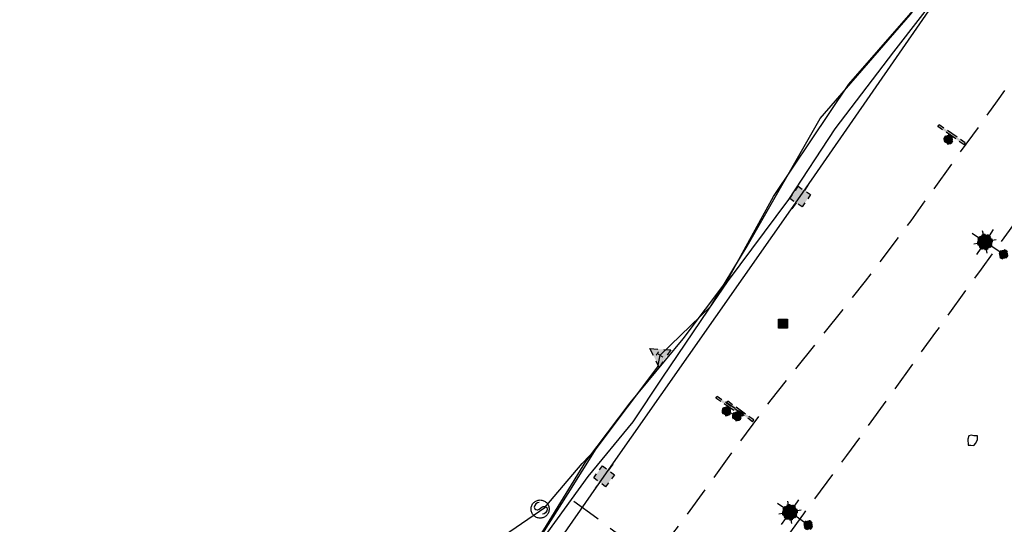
# Model space of a CAD drawing. Extents: x 137717 to 192422, y 75168 to 96003.
# Tile 3 of 36: x 137769 to 138420, y 75781 to 76114. Entities that reach past the tile are written whole.
import ezdxf
from ezdxf.enums import TextEntityAlignment as Align

# ---------------------------------------------------------------- set-up
doc = ezdxf.new("R2010")
doc.units = 0
doc.header["$LTSCALE"] = 80
doc.header["$MEASUREMENT"] = 0
doc.linetypes.add('D05', pattern=[0.075, 0.05, -0.025])
doc.linetypes.add('HIDDEN', pattern=[0.375, 0.25, -0.125])
for name, color, linetype in [('ELIS', 7, 'Continuous'), ('ELUEO', 1, 'OE'), ('ELUFO', 30, 'FO'), ('ELUG', 52, 'GAS'), ('ELUT', 4, 'UT'), ('ELYSP', 3, 'HIDDEN'), ('ESFLP', 1, 'Continuous'), ('ESFS', 1, 'Continuous'), ('ESIO', 7, 'Continuous'), ('ESIP', 101, 'Continuous'), ('ESMask', 155, 'Continuous'), ('ESUS', 10, 'Continuous'), ('ESUT', 131, 'Continuous'), ('ESUU', 1, 'Continuous')]:
    doc.layers.add(name, color=color, linetype=linetype)
doc.styles.add('l100', font='simplex', dxfattribs={"height": 4})
doc.styles.add('L60', font='romansm.shx', dxfattribs={"height": 3})
doc.styles.add('L80', font='simplex', dxfattribs={"height": 8})
doc.styles.add('romansm', font='romansm.shx')
doc.styles.get("Standard").update_dxf_attribs({"font": 'romans.shx'})
doc.linetypes.add('FO', pattern='A,0.3,-0.08,0.02,-0.08,0.02,-0.08,0.02,-0.08,0.3,-0.08,["FO",Standard,S=0.08,R=0,X=-0.07,Y=-0.04],-0.08', length=1.14)
doc.linetypes.add('GAS', pattern='A,0.3,-0.08,0.02,-0.08,0.02,-0.08,0.02,-0.08,0.3,-0.08,["G",Standard,S=0.08,R=0,X=-0.07,Y=-0.04],-0.05', length=1.11)
doc.linetypes.add('OE', pattern='A,0.25,-0.07,0.07,-0.07,0.07,-0.07,0.07,-0.07,0.25,-0.15,["OE",romansm,S=0.1,R=0,X=-0.1,Y=-0.04],-0.15', length=1.29)
doc.linetypes.add('UT', pattern='A,0.25,-0.07,0.07,-0.07,0.07,-0.07,0.25,-0.08,["UT",romansm,S=0.1,R=0,X=-0.04,Y=-0.04],-0.15', length=1.08)

# ---------------------------------------------------------------- blocks, each defined once
blk = doc.blocks.new('esibldr')
blk.add_lwpolyline([(-0.0073, 0.0333), (-0.0228, 0.0272), (-0.0302, 0.0057), (-0.0278, -0.0328), (-0.0097, -0.0343), (0.0083, -0.0366), (0.0223, -0.0197), (0.0337, 0.0033), (0.0337, 0.0272), (0.0083, 0.0272)], close=True)
blk = doc.blocks.new('esiseptic')
at = {"linetype": 'D05'}
blk.add_circle((0, 0), 0.075, dxfattribs=at)
at = {"style": 'L80'}
blk.add_text('S', height=0.108, dxfattribs=at).set_placement((-0.0378, -0.0551))
blk = doc.blocks.new('esipost')
blk.add_lwpolyline([(0.03, 0.0299), (0.03, -0.03), (-0.03, -0.03), (-0.03, 0.0299), (0.03, 0.0299)])
at = {"layer": 'ESMask'}
blk.add_solid([(-0.03, -0.03), (-0.03, 0.0299), (0.03, -0.03), (0.03, 0.0299)], dxfattribs=at)
blk = doc.blocks.new('esuepole')
for p, q in [((-0.0492, 0), (-0.0984, 0)), ((-0.0492, 0.0492), (-0.0167, 0.0492)), ((-0.0492, 0.0167), (-0.0492, 0.0492)), ((0.0167, 0.0492), (0.0492, 0.0492)), ((0.0492, 0.0492), (0.0492, 0.0167)), ((0.0984, 0), (0.0492, 0)), ((-0.0492, -0.0492), (-0.0492, -0.0167)), ((-0.0167, -0.0492), (-0.0492, -0.0492)), ((0.0492, -0.0492), (0.0167, -0.0492)), ((0.0492, -0.0167), (0.0492, -0.0492))]:
    blk.add_line(p, q)
at = {"layer": 'ESMask'}
blk.add_solid([(-0.0492, -0.0492), (-0.0492, 0.0492), (0.0492, -0.0492), (0.0492, 0.0492)], dxfattribs=at)
at = {"style": 'L80', "flags": 9}
blk.add_attdef('Legend', (0, 0), '', height=0.08, dxfattribs=at)
blk = doc.blocks.new('esufmalum')
for p, q in [((0, -0.0295), (0, -0.0976)), ((-0.053, -0.0946), (-0.0354, -0.1123)), ((0.053, -0.0946), (0.0354, -0.1123)), ((-0.1, -0.1476), (-0.05, -0.1476)), ((-0.0354, -0.183), (-0.053, -0.2007)), ((0.0354, -0.183), (0.053, -0.2007)), ((0.05, -0.1476), (0.1, -0.1476)), ((0, -0.1976), (0, -0.2476))]:
    blk.add_line(p, q)
for centre, radius, start, end in [((0, 0), 0.0295, 153.65027, 206.34973), ((0, 0), 0.0295, 63.65027, 116.34973), ((0, 0), 0.0295, 333.65027, 26.34973), ((0, 0), 0.0295, 243.65027, 296.34973), ((0, -0.1476), 0.05, 121.70415, 148.29585), ((0, -0.1476), 0.05, 76.70415, 103.29585), ((0, -0.1476), 0.05, 31.70415, 58.29585), ((0, -0.1476), 0.05, 166.70415, 193.29585), ((0, -0.1476), 0.05, 211.70415, 238.29585), ((0, -0.1476), 0.05, 301.70415, 328.29585), ((0, -0.1476), 0.05, 346.70415, 13.29585), ((0, -0.1476), 0.05, 256.70415, 283.29585)]:
    blk.add_arc(centre, radius, start, end)
at = {"layer": 'ESMask'}
for points, const_width in [([(-0.0148, 0, 1), (0.0148, 0, 1)], 0.0295), ([(-0.025, -0.1476, 1), (0.025, -0.1476, 1)], 0.05)]:
    blk.add_lwpolyline(points, format="xyb", close=True, dxfattribs=dict(at, const_width=const_width))
at = {"style": 'l100', "flags": 9}
blk.add_attdef('Legend', (0, 0), '', height=0.1, dxfattribs=at)
blk = doc.blocks.new('esipubsign')
at = {"layer": 'ESMask'}
h = blk.add_hatch(color=256, dxfattribs=at)
edge = h.paths.add_edge_path()
edge.add_arc((0, 0), 0.03, 90, 450)
for p, q in [((-0.03, 0.1047), (-0.0447, 0.1047)), ((-0.0447, 0.1047), (-0.0447, 0.066)), ((-0.03, 0.1047), (-0.03, 0.066)), ((-0.0447, 0.0381), (-0.0447, -0.0393)), ((-0.03, 0.0381), (-0.03, -0.0393)), ((-0.0447, -0.0672), (-0.0447, -0.1059)), ((-0.03, -0.1059), (-0.0447, -0.1059)), ((-0.03, -0.0672), (-0.03, -0.1059))]:
    blk.add_line(p, q)
for start, end in [(144.23142, 216.35632), (17.97024, 107.04945), (253.53828, 340.78828)]:
    blk.add_arc((0, 0), 0.03, start, end)
blk.add_solid([(-0.0447, -0.1059), (-0.03, -0.1059), (-0.0447, 0.1047), (-0.03, 0.1047)], dxfattribs=at)
blk = doc.blocks.new('esutped')
for points in [[(-0.0325, 0.0438), (0, 0.1), (0.0325, 0.0438)], [(-0.0325, -0.05), (-0.0866, -0.05), (-0.058, -0.0005)], [(0.058, -0.0005), (0.0866, -0.05), (0.0325, -0.05)]]:
    blk.add_lwpolyline(points)
at = {"layer": 'ESMask'}
blk.add_solid([(-0.0866, -0.05), (0, 0.1), (0.0866, -0.05)], dxfattribs=at)
at = {"style": 'L60'}
blk.add_text('T', height=0.0528, dxfattribs=at).set_placement((0, -0.0001), align=Align.MIDDLE)

msp = doc.modelspace()

# ---------------------------------------------------------------- linework, layer by layer
at = {"layer": 'ELIS', "flags": 128}
msp.add_lwpolyline([(138243.43, 75852.49), (138236.56, 75855.89)], dxfattribs=at)
at = {"layer": 'ELUEO', "flags": 128}
msp.add_lwpolyline([(138212.54, 75466.74), (138190.14, 75483.62), (138015.18, 75611.33), (138155.58, 75812.75), (138285.29, 75997.53), (138495.81, 76301.32), (138709.53, 76572.07), (138936.67, 76474.38), (138961.64, 76463.74)], dxfattribs=at)
at = {"layer": 'ELUFO', "flags": 128}
msp.add_lwpolyline([(137769.08, 75269.52), (137809.77, 75328.7), (137841.79, 75374.29), (137879.39, 75428.28), (137917.04, 75482.54), (137940.63, 75517.91), (137942.4, 75522.07), (137945.62, 75525.8), (137961.41, 75549.15), (137992.58, 75593.83), (138033.33, 75654.45), (138074.17, 75714.96), (138115.78, 75777.36), (138143.42, 75822.44), (138172.81, 75861.34), (138207.77, 75903.58), (138237.37, 75942.84), (138267.59, 75997.58), (138317.41, 76071.91), (138377.01, 76140.04), (138410.06, 76186.16), (138450.53, 76240.89), (138489.63, 76296.65), (138524.65, 76343.07), (138564.9, 76397.63), (138606.81, 76458.66), (138636.13, 76498.79), (138675.01, 76552.47), (138692.76, 76576.95), (138718.07, 76606.85), (138746.69, 76645.76), (138759.89, 76665.68), (138767.75, 76673.09), (138751.88, 76718.83), (138749.35, 76724.39), (138759.71, 76729.79), (138774.56, 76752.8), (138814.55, 76806.95), (138842.7, 76846.87), (138870.52, 76885.98), (138919.38, 76945.9), (138951.85, 76980.55), (138999.14, 77036.19), (139034.49, 77071.18), (139083.78, 77122.17), (139135.74, 77165.82), (139175.07, 77201.77), (139201.73, 77219.46), (139249.82, 77254.08), (139282.06, 77283.56), (139323.2, 77315.89), (139357.16, 77332.38), (139412.13, 77364.84), (139447.07, 77389.62), (139477.25, 77407.78), (139539.14, 77445.34), (139617.01, 77481.3), (139672.34, 77504.18), (139738.43, 77537.31), (139791.56, 77559.9), (139830.44, 77572.32), (139886.6, 77588.8), (139937.24, 77605.44), (139973.08, 77619.53), (140024.26, 77632.9), (140067.64, 77628.62), (140109.86, 77638.6), (140160.73, 77656.57), (140201.79, 77671.5), (140243.19, 77686.17), (140285.1, 77702.29), (140345.2, 77717.8), (140401.46, 77743.6), (140466.13, 77764.54), (140482, 77774.96), (140498.46, 77776.64), (140546.02, 77790.61), (140583.55, 77802.86), (140587.78, 77802.83), (140679.09, 77837.29), (140773.71, 77871.2), (140914.29, 77918.57), (140991.78, 77940.8), (141057.85, 77964.25), (141104.37, 77982.48), (141265.08, 78036.81), (141308.57, 78037.86), (141326.01, 78041.35), (141329.47, 78042.69), (141376.5, 78058.7), (141416.64, 78073.26), (141464.48, 78090.44), (141584.83, 78131.45), (141643.51, 78152.75), (141734.1, 78183.9), (141810.03, 78210.62), (141872.59, 78233.05), (141923.23, 78251.01), (142006.6, 78280.2), (142010.8, 78281.25), (142013.41, 78282.77), (142097.39, 78314.56), (142219.51, 78370.45), (142270.08, 78393.27), (142291.01, 78399.83), (142347.47, 78414.7), (142416.18, 78436.59), (142486.48, 78459.3), (142607.79, 78484.51), (142650.96, 78492.32), (142655.68, 78492.37), (142662.05, 78493.38), (142727.8, 78510.78), (142798.85, 78531.87), (142856.87, 78551.35), (142893.14, 78565.15), (142896.61, 78566.06), (142946.99, 78580.95), (143130.25, 78634.47), (143296.36, 78681.34), (143446.38, 78713.66), (143564.5, 78732.7), (143574.41, 78735.75), (143577.14, 78737.76), (143577.15, 78738.52), (143578.89, 78738), (143587.29, 78738.55), (143592.92, 78738.77), (143598.24, 78751.84), (143597.06, 78777.8), (143595.7, 78810.99), (143590.11, 78898.65), (143576.06, 78960.89), (143572.71, 79022.1), (143579.14, 79046.45), (143586.07, 79059.93), (143606.24, 79143.47), (143611.78, 79217.12), (143612.83, 79268.81), (143618.76, 79292.36)], dxfattribs=at)
at = {"layer": 'ELUG', "flags": 128}
msp.add_lwpolyline([(138060.8, 75699.42), (138081.61, 75728.88), (138118.39, 75775.77), (138144.98, 75812.6), (138174.85, 75848.81), (138194.07, 75877.64), (138224.81, 75923.08), (138237.26, 75941.28), (138277.66, 75995.66), (138308.33, 76042.32), (138347.11, 76093.26), (138398.48, 76159.53), (138437.38, 76219.42), (138480.23, 76275.22), (138523.06, 76336.59), (138569.39, 76398.59), (138570.98, 76401.31), (138552.72, 76418.94)], dxfattribs=at)
at = {"layer": 'ELUT', "flags": 128}
for points in [[(137995.07, 75738.47), (138023.6, 75725.1), (138042.44, 75716.31), (138064.05, 75748.66), (138089.69, 75773.91), (138116.48, 75792.19), (138140.97, 75821.13), (138150.33, 75830.82), (138191.08, 75885.06), (138192.56, 75892.72), (138226.1, 75925.06), (138250.22, 75964.85), (138298.44, 76049.25), (138358.11, 76117.7), (138392.78, 76163.52), (138428.12, 76212.65), (138471.73, 76272.64), (138506.56, 76319.26), (138544.34, 76370.09), (138564.37, 76398.22), (138573.29, 76426.28), (138587.42, 76460.14), (138620.46, 76501.22), (138633.88, 76517.48), (138656.33, 76540.96), (138679.87, 76567.1), (138703.68, 76592.93), (138728.81, 76631.24), (138752.71, 76663.25), (138757.66, 76669.34), (138760.72, 76670), (138757.93, 76672.07)], [(137908.48, 75542.12), (137938.87, 75522.71), (137942.4, 75522.07), (137946.45, 75525.07), (137972.72, 75563.45), (138015.14, 75629.62), (138052.07, 75680.57), (138098.91, 75749.64), (138131.72, 75801.38), (138150.33, 75830.82)]]:
    msp.add_lwpolyline(points, dxfattribs=at)
at = {"layer": 'ELYSP', "flags": 128}
for points in [[(138651.96, 76538.71), (138666.94, 76542.36), (138683.23, 76542.96), (138697.3, 76540.37), (138710.13, 76534.07), (138717.04, 76527.12), (138723.44, 76516.18), (138725.76, 76499.11), (138722.28, 76482.74), (138713.49, 76470.16), (138684.58, 76430.26), (138655.44, 76390.31), (138627.2, 76351.33), (138597.73, 76310.42), (138568.96, 76270.86), (138540.15, 76231.53), (138512.08, 76192.88), (138484.08, 76154.56), (138457.03, 76117.68), (138443.15, 76098.91), (138415.54, 76060.76), (138387.01, 76021.37), (138358.35, 75981.54), (138328.21, 75941.68), (138296.82, 75902.05), (138265.75, 75863.19), (138237.01, 75824.27), (138208.92, 75785.52), (138200.77, 75774.85), (138188.75, 75770.06), (138173.42, 75771.14), (138163.58, 75775.43), (138150.86, 75785), (138131.11, 75799.43)], [(138173.08, 75626.95), (138174.97, 75630.13), (138175.83, 75631.52), (138202.72, 75671.17), (138230.31, 75709.67), (138259.49, 75749.18), (138287.58, 75787.88), (138316.19, 75826.54), (138345.13, 75866.53), (138375.03, 75907.99), (138405.16, 75949.71), (138433.5, 75988.81), (138462.37, 76027.78), (138476.56, 76043.73), (138491.78, 76046.85), (138513.41, 76048.83), (138517.51, 76046.9), (138522.38, 76043.62), (138546.3, 76027.51), (138569.73, 76011.76), (138581.76, 76003.66), (138595.2, 75994.68)]]:
    msp.add_lwpolyline(points, dxfattribs=at)

# ---------------------------------------------------------------- block references
at = {"layer": 'ESFLP', "zscale": 100}
for p, xscale, yscale, rotation in [((138419.75, 75959.41), 100.0000000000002, 100.0000000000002, 236.4967617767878), ((138290.53, 75780.48), 100.0000000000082, 100.0000000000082, 234.9122636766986)]:
    msp.add_blockref('esufmalum', p, dxfattribs=dict(at, xscale=xscale, yscale=yscale, rotation=rotation))
at = {"layer": 'ESFS', "zscale": 100}
for p, xscale, yscale, rotation in [((138383.3, 76035.33), 100.0000000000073, 100.0000000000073, 235.2196855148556), ((138236.56, 75855.89), 100.0000000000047, 100.0000000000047, 235.915721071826), ((138243.43, 75852.49), 99.99999999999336, 99.99999999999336, 234.3151385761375)]:
    msp.add_blockref('esipubsign', p, dxfattribs=dict(at, xscale=xscale, yscale=yscale, rotation=rotation))
at = {"layer": 'ESIO', "xscale": 100, "yscale": 100, "zscale": 100}
msp.add_blockref('esibldr', (138399.18, 75836.67), dxfattribs=at)
at = {"layer": 'ESIP', "xscale": 100, "yscale": 100, "zscale": 100}
msp.add_blockref('esipost', (138273.85, 75913.63), dxfattribs=at)
at = {"layer": 'ESUS', "xscale": 80.00000000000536, "yscale": 80.00000000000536, "zscale": 80, "rotation": 56.18972636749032}
msp.add_blockref('esiseptic', (138113.26, 75791.08), dxfattribs=at)
at = {"layer": 'ESUT', "xscale": 79.99999999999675, "yscale": 79.99999999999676, "zscale": 80, "rotation": 56.50719458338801}
msp.add_blockref('esutped', (138192.56, 75892.71), dxfattribs=at)
at = {"layer": 'ESUU', "zscale": 100}
for p, xscale, yscale, rotation in [((138285.29, 75997.53), 99.99999999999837, 99.99999999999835, 55.85354979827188), ((138155.58, 75812.75), 100.0000000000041, 100.0000000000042, 53.47120842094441)]:
    msp.add_blockref('esuepole', p, dxfattribs=dict(at, xscale=xscale, yscale=yscale, rotation=rotation))

doc.saveas('drawing.dxf')
